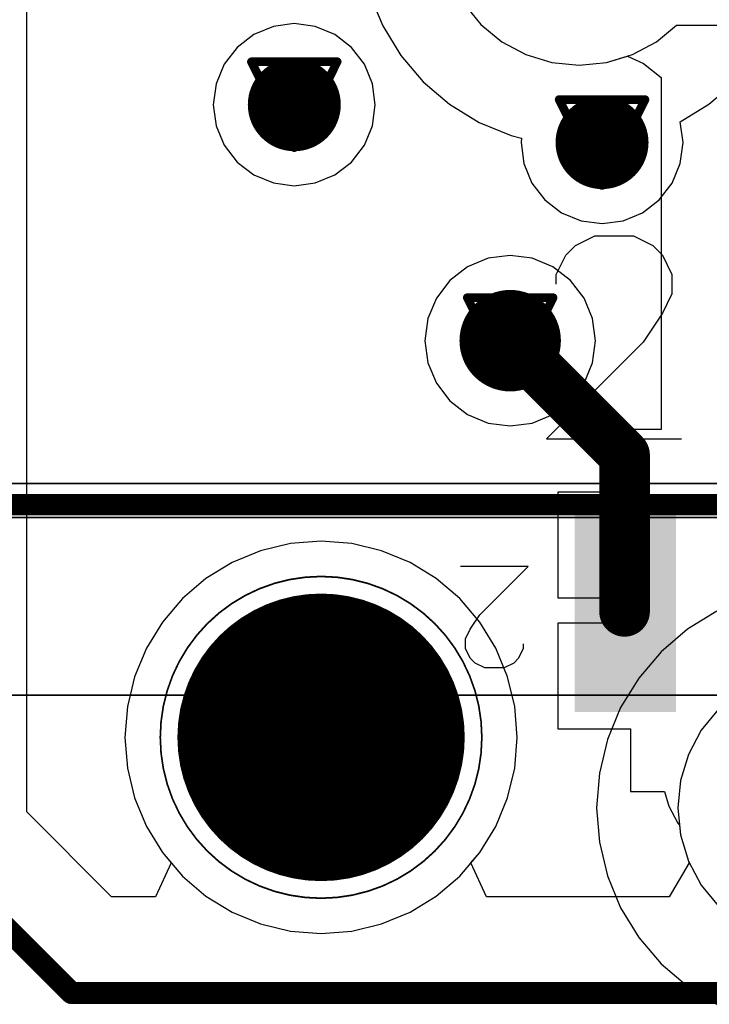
# Model space of a CAD drawing. Header units: millimetres. Extents: x 138 to 555, y 26 to 334.
# Tile 244 of 256: x 166 to 170, y 241 to 247. Entities that reach past the tile are written whole.
import ezdxf

# ---------------------------------------------------------------- set-up
doc = ezdxf.new("R2010")
doc.units = ezdxf.units.MM
for name, color, linetype in [('BottomLayer', 5, 'Continuous'), ('BottomSolder', 6, 'Continuous'), ('DrillDrawing', 1, 'Continuous'), ('Mechanical20', 56, 'Continuous'), ('Mechanical27', 56, 'Continuous'), ('MidLayer1', 16, 'Continuous'), ('MidLayer2', 76, 'Continuous'), ('MidLayer3', 90, 'Continuous'), ('MidLayer4', 156, 'Continuous'), ('MultiLayer', 9, 'Continuous'), ('PadHoleLayer', 156, 'Continuous'), ('TopLayer', 1, 'Continuous'), ('TopOverlay', 2, 'Continuous'), ('TopPaste', 8, 'Continuous'), ('TopSolder', 216, 'Continuous'), ('ViaHoleLayer', 16, 'Continuous')]:
    doc.layers.add(name, color=color, linetype=linetype)

# ---------------------------------------------------------------- blocks, each defined once
blk = doc.blocks.new('CON_SAMTEC_ERF8_030_070_L_DV_TR_MOD_B2123A_504')
at = {"layer": 'BottomSolder', "const_width": 0.85}
blk.add_lwpolyline([(-1.925, -13.4, 1), (-1.075, -13.4, 1)], format="xyb", close=True, dxfattribs=at)
at = {"layer": 'Mechanical20', "const_width": 0.01}
blk.add_lwpolyline([(-3, -15.95), (-3, 15.95)], dxfattribs=at)
at = {"layer": 'Mechanical27'}
for p, q in [((-2.2243, -12.4607), (-2.5099, -12.175)), ((-2.5099, -12.175), (-2.5099, -12.575)), ((-2.0529, -12.2036), (-2.0243, -12.2036)), ((-2.0243, -12.2036), (-1.9672, -12.2322)), ((-1.9672, -12.2322), (-1.9386, -12.2607)), ((-1.9386, -12.2607), (-1.9101, -12.3179)), ((-1.9101, -12.3179), (-1.9101, -12.4321)), ((-1.9101, -12.4321), (-1.9386, -12.4893)), ((-2.1386, -12.5178), (-2.2243, -12.4607)), ((-1.9386, -12.4893), (-1.9672, -12.5178)), ((-2.0815, -12.5464), (-2.1386, -12.5178)), ((-2.0243, -12.5464), (-2.0815, -12.5464)), ((-1.9672, -12.5178), (-2.0243, -12.5464))]:
    blk.add_line(p, q, dxfattribs=at)
at = {"layer": 'Mechanical27', "const_width": 0.01}
for points in [[(-2.8, -15.75), (-2.8, 15.75)], [(-1.75, -15.25), (-1.75, 15.25)]]:
    blk.add_lwpolyline(points, dxfattribs=at)
at = {"layer": 'MultiLayer'}
for points, const_width in [([(-0.5489, -13.4, 1), (-2.4511, -13.4, 1)], 0.01), ([(-2.4536, -13.4, 1), (-2.4486, -13.4, 1)], 0.005), ([(-0.5514, -13.4, 1), (-0.5464, -13.4, 1)], 0.005)]:
    blk.add_lwpolyline(points, format="xyb", close=True, dxfattribs=dict(at, const_width=const_width))
at = {"layer": 'PadHoleLayer', "const_width": 0.75}
blk.add_lwpolyline([(-1.875, -13.4, 1), (-1.125, -13.4, 1)], format="xyb", close=True, dxfattribs=at)
at = {"layer": 'TopLayer'}
blk.add_solid([(-2.8, -11.85), (-1.7, -11.85), (-2.8, -11.35), (-1.7, -11.35)], dxfattribs=at)
at = {"layer": 'TopOverlay'}
for p, q in [((-3.2643, -12.0669), (-3.2643, -11.267)), ((-4.3498, -11.3813), (-4.2355, -11.3242)), ((-4.2355, -11.3242), (-4.1213, -11.3242)), ((-4.1213, -11.3242), (-4.007, -11.3813)), ((-4.4069, -11.4384), (-4.3498, -11.3813)), ((-4.007, -11.3813), (-3.8356, -11.4955)), ((-4.4641, -11.5527), (-4.4069, -11.4384)), ((-3.8356, -11.4955), (-3.2643, -12.0669)), ((-4.4641, -11.7812), (-4.4641, -11.5527)), ((-4.4069, -11.8955), (-4.4641, -11.7812)), ((-4.3498, -11.9526), (-4.4069, -11.8955)), ((-4.2355, -12.0097), (-4.3498, -11.9526)), ((-4.1784, -12.0097), (-4.2355, -12.0097))]:
    blk.add_line(p, q, dxfattribs=at)
at = {"layer": 'TopOverlay', "const_width": 0.127}
blk.add_lwpolyline([(-2.875, -15.825), (-2.875, 15.825)], dxfattribs=at)
at = {"layer": 'TopPaste'}
blk.add_solid([(-2.8, -11.85), (-1.7, -11.85), (-2.8, -11.35), (-1.7, -11.35)], dxfattribs=at)
at = {"layer": 'TopSolder', "const_width": 0.85}
blk.add_lwpolyline([(-1.925, -13.4, 1), (-1.075, -13.4, 1)], format="xyb", close=True, dxfattribs=at)
at = {"layer": 'TopSolder'}
blk.add_solid([(-2.85, -11.9), (-1.65, -11.9), (-2.85, -11.3), (-1.65, -11.3)], dxfattribs=at)

msp = doc.modelspace()

# ---------------------------------------------------------------- linework, layer by layer
at = {"layer": 'BottomLayer'}
for p, q in [((165.9299, 242.3164), (165.9299, 262.2606)), ((168.5121, 247.0972), (168.6146, 246.9724)), ((168.6146, 246.9724), (168.7395, 246.8699)), ((169.655, 246.8699), (169.7735, 246.9672)), ((169.7735, 246.9672), (174.1379, 246.9672)), ((168.7395, 246.8699), (168.8819, 246.7938)), ((169.5126, 246.7938), (169.655, 246.8699)), ((168.8819, 246.7938), (169.0365, 246.7469)), ((169.0365, 246.7469), (169.1972, 246.7311)), ((169.1972, 246.7311), (169.358, 246.7469)), ((169.358, 246.7469), (169.5126, 246.7938)), ((167.489, 243.9028), (167.3121, 243.8603)), ((167.6705, 243.9171), (167.489, 243.9028)), ((167.8519, 243.9028), (167.6705, 243.9171)), ((168.0288, 243.8603), (167.8519, 243.9028)), ((167.3121, 243.8603), (167.144, 243.7907)), ((168.197, 243.7907), (168.0288, 243.8603)), ((167.144, 243.7907), (166.9888, 243.6956)), ((168.3521, 243.6956), (168.197, 243.7907)), ((166.9888, 243.6956), (166.8504, 243.5774)), ((168.4905, 243.5774), (168.3521, 243.6956)), ((166.8504, 243.5774), (166.7322, 243.4391)), ((168.6087, 243.4391), (168.4905, 243.5774)), ((166.7322, 243.4391), (166.6371, 243.2839)), ((168.7038, 243.2839), (168.6087, 243.4391)), ((166.6371, 243.2839), (166.5675, 243.1158)), ((168.7734, 243.1158), (168.7038, 243.2839)), ((166.5675, 243.1158), (166.525, 242.9388)), ((168.8159, 242.9388), (168.7734, 243.1158)), ((166.525, 242.9388), (166.5107, 242.7574)), ((168.8302, 242.7574), (168.8159, 242.9388)), ((170.0218, 242.9237), (169.9194, 242.7989)), ((169.9194, 242.7989), (169.8432, 242.6564)), ((166.5107, 242.7574), (166.525, 242.576)), ((168.8159, 242.576), (168.8302, 242.7574)), ((169.8432, 242.6564), (169.7963, 242.5018)), ((166.525, 242.576), (166.5675, 242.399)), ((168.7734, 242.399), (168.8159, 242.576)), ((169.7963, 242.5018), (169.7805, 242.3411)), ((166.5675, 242.399), (166.6371, 242.2309)), ((168.7038, 242.2309), (168.7734, 242.399)), ((169.7805, 242.3411), (169.7963, 242.1804)), ((166.4308, 241.8155), (165.9299, 242.3164)), ((166.6371, 242.2309), (166.7322, 242.0757)), ((168.6087, 242.0757), (168.7038, 242.2309)), ((169.7963, 242.1804), (169.8432, 242.0258)), ((166.7322, 242.0757), (166.7837, 242.0155)), ((168.5573, 242.0155), (168.6087, 242.0757)), ((169.8432, 242.0258), (169.8487, 242.0155)), ((166.7837, 242.0155), (166.6915, 241.8155)), ((168.6495, 241.8155), (168.5573, 242.0155)), ((169.8487, 242.0155), (169.7288, 241.8155)), ((166.6915, 241.8155), (166.4308, 241.8155)), ((169.7288, 241.8155), (168.6495, 241.8155))]:
    msp.add_line(p, q, dxfattribs=at)
for points, const_width in [([(167.3747, 246.4974, 1), (167.6497, 246.4974, 1)], 0.275), ([(169.1951, 246.2736, 1), (169.4701, 246.2736, 1)], 0.275), ([(168.6392, 245.1024, 1), (168.9392, 245.1024, 1)], 0.3), ([(166.1622, 241.2456, 1), (166.2272, 241.2456, 1)], 0.065), ([(166.1622, 241.2456, 1), (166.2272, 241.2456, 1)], 0.065)]:
    msp.add_lwpolyline(points, format="xyb", close=True, dxfattribs=dict(at, const_width=const_width))
at = {"layer": 'BottomLayer', "const_width": 0.13}
for points in [[(165.5046, 241.9357), (166.1947, 241.2456)], [(166.1947, 241.2456), (179.2357, 241.2456)]]:
    msp.add_lwpolyline(points, dxfattribs=at)
at = {"layer": 'DrillDrawing', "const_width": 0.0508}
for points in [[(167.2582, 246.7514), (167.7662, 246.7514)], [(167.2582, 246.7514), (167.5122, 246.2434)], [(167.5122, 246.2434), (167.7662, 246.7514)], [(167.3598, 246.6498), (167.6646, 246.6498)], [(167.3598, 246.6498), (167.5122, 246.345)], [(167.5122, 246.345), (167.6646, 246.6498)], [(169.0786, 246.5276), (169.5866, 246.5276)], [(169.0786, 246.5276), (169.3326, 246.0196)], [(169.3326, 246.0196), (169.5866, 246.5276)], [(169.1802, 246.426), (169.485, 246.426)], [(169.1802, 246.426), (169.3326, 246.1212)], [(169.3326, 246.1212), (169.485, 246.426)], [(168.5352, 245.3564), (169.0432, 245.3564)], [(168.5352, 245.3564), (168.7892, 244.8484)], [(168.7892, 244.8484), (169.0432, 245.3564)], [(168.6368, 245.2548), (168.9416, 245.2548)], [(168.6368, 245.2548), (168.7892, 244.95)], [(168.7892, 244.95), (168.9416, 245.2548)], [(167.4165, 243.0114), (167.9245, 243.0114)], [(167.4165, 242.5034), (167.4165, 243.0114)], [(167.9245, 242.5034), (167.9245, 243.0114)], [(167.4165, 242.5034), (167.9245, 242.5034)]]:
    msp.add_lwpolyline(points, dxfattribs=at)
at = {"layer": 'DrillDrawing', "const_width": 0.0254}
for points in [[(167.2455, 246.7514, 1), (167.2709, 246.7514, 1)], [(167.2455, 246.7514, 1), (167.2709, 246.7514, 1)], [(167.7535, 246.7514, 1), (167.7789, 246.7514, 1)], [(167.7535, 246.7514, 1), (167.7789, 246.7514, 1)], [(167.3471, 246.6498, 1), (167.3725, 246.6498, 1)], [(167.3471, 246.6498, 1), (167.3725, 246.6498, 1)], [(167.6519, 246.6498, 1), (167.6773, 246.6498, 1)], [(167.6519, 246.6498, 1), (167.6773, 246.6498, 1)], [(169.0659, 246.5276, 1), (169.0913, 246.5276, 1)], [(169.0659, 246.5276, 1), (169.0913, 246.5276, 1)], [(169.5739, 246.5276, 1), (169.5993, 246.5276, 1)], [(169.5739, 246.5276, 1), (169.5993, 246.5276, 1)], [(169.1675, 246.426, 1), (169.1929, 246.426, 1)], [(169.1675, 246.426, 1), (169.1929, 246.426, 1)], [(169.4723, 246.426, 1), (169.4977, 246.426, 1)], [(169.4723, 246.426, 1), (169.4977, 246.426, 1)], [(167.4995, 246.345, 1), (167.5249, 246.345, 1)], [(167.4995, 246.345, 1), (167.5249, 246.345, 1)], [(167.4995, 246.2434, 1), (167.5249, 246.2434, 1)], [(167.4995, 246.2434, 1), (167.5249, 246.2434, 1)], [(169.3199, 246.1212, 1), (169.3453, 246.1212, 1)], [(169.3199, 246.1212, 1), (169.3453, 246.1212, 1)], [(169.3199, 246.0196, 1), (169.3453, 246.0196, 1)], [(169.3199, 246.0196, 1), (169.3453, 246.0196, 1)], [(168.5225, 245.3564, 1), (168.5479, 245.3564, 1)], [(168.5225, 245.3564, 1), (168.5479, 245.3564, 1)], [(169.0305, 245.3564, 1), (169.0559, 245.3564, 1)], [(169.0305, 245.3564, 1), (169.0559, 245.3564, 1)], [(168.6241, 245.2548, 1), (168.6495, 245.2548, 1)], [(168.6241, 245.2548, 1), (168.6495, 245.2548, 1)], [(168.9289, 245.2548, 1), (168.9543, 245.2548, 1)], [(168.9289, 245.2548, 1), (168.9543, 245.2548, 1)], [(168.7765, 244.95, 1), (168.8019, 244.95, 1)], [(168.7765, 244.95, 1), (168.8019, 244.95, 1)], [(168.7765, 244.8484, 1), (168.8019, 244.8484, 1)], [(168.7765, 244.8484, 1), (168.8019, 244.8484, 1)], [(167.4038, 243.0114, 1), (167.4292, 243.0114, 1)], [(167.4038, 243.0114, 1), (167.4292, 243.0114, 1)], [(167.9118, 243.0114, 1), (167.9372, 243.0114, 1)], [(167.9118, 243.0114, 1), (167.9372, 243.0114, 1)], [(167.4038, 242.5034, 1), (167.4292, 242.5034, 1)], [(167.4038, 242.5034, 1), (167.4292, 242.5034, 1)], [(167.9118, 242.5034, 1), (167.9372, 242.5034, 1)], [(167.9118, 242.5034, 1), (167.9372, 242.5034, 1)]]:
    msp.add_lwpolyline(points, format="xyb", close=True, dxfattribs=at)
at = {"layer": 'MidLayer1'}
for points, const_width in [([(167.3747, 246.4974, 1), (167.6497, 246.4974, 1)], 0.275), ([(169.1951, 246.2736, 1), (169.4701, 246.2736, 1)], 0.275), ([(168.6392, 245.1024, 1), (168.9392, 245.1024, 1)], 0.3)]:
    msp.add_lwpolyline(points, format="xyb", close=True, dxfattribs=dict(at, const_width=const_width))
at = {"layer": 'MidLayer2'}
for p, q in [((167.489, 243.9028), (167.3121, 243.8603)), ((167.6705, 243.9171), (167.489, 243.9028)), ((167.8519, 243.9028), (167.6705, 243.9171)), ((168.0288, 243.8603), (167.8519, 243.9028)), ((167.3121, 243.8603), (167.144, 243.7907)), ((168.197, 243.7907), (168.0288, 243.8603)), ((167.144, 243.7907), (166.9888, 243.6956)), ((168.3521, 243.6956), (168.197, 243.7907)), ((166.9888, 243.6956), (166.8504, 243.5774)), ((168.4905, 243.5774), (168.3521, 243.6956)), ((166.8504, 243.5774), (166.7322, 243.4391)), ((168.6087, 243.4391), (168.4905, 243.5774)), ((166.7322, 243.4391), (166.6371, 243.2839)), ((168.7038, 243.2839), (168.6087, 243.4391)), ((166.6371, 243.2839), (166.5675, 243.1158)), ((168.7734, 243.1158), (168.7038, 243.2839)), ((166.5675, 243.1158), (166.525, 242.9388)), ((168.8159, 242.9388), (168.7734, 243.1158)), ((166.525, 242.9388), (166.5107, 242.7574)), ((168.8302, 242.7574), (168.8159, 242.9388)), ((166.5107, 242.7574), (166.525, 242.576)), ((168.8159, 242.576), (168.8302, 242.7574)), ((166.525, 242.576), (166.5675, 242.399)), ((168.7734, 242.399), (168.8159, 242.576)), ((166.5675, 242.399), (166.6371, 242.2309)), ((168.7038, 242.2309), (168.7734, 242.399)), ((166.6371, 242.2309), (166.7322, 242.0757)), ((168.6087, 242.0757), (168.7038, 242.2309)), ((166.7322, 242.0757), (166.8504, 241.9373)), ((168.4905, 241.9373), (168.6087, 242.0757)), ((166.8504, 241.9373), (166.9888, 241.8192)), ((168.3521, 241.8192), (168.4905, 241.9373)), ((166.9888, 241.8192), (167.144, 241.7241)), ((168.197, 241.7241), (168.3521, 241.8192)), ((167.144, 241.7241), (167.3121, 241.6544)), ((168.0288, 241.6544), (168.197, 241.7241)), ((167.3121, 241.6544), (167.489, 241.6119)), ((167.8519, 241.6119), (168.0288, 241.6544)), ((167.489, 241.6119), (167.6705, 241.5977)), ((167.6705, 241.5977), (167.8519, 241.6119))]:
    msp.add_line(p, q, dxfattribs=at)
for points, const_width in [([(167.3747, 246.4974, 1), (167.6497, 246.4974, 1)], 0.275), ([(169.1951, 246.2736, 1), (169.4701, 246.2736, 1)], 0.275), ([(168.6392, 245.1024, 1), (168.9392, 245.1024, 1)], 0.3)]:
    msp.add_lwpolyline(points, format="xyb", close=True, dxfattribs=dict(at, const_width=const_width))
at = {"layer": 'MidLayer3'}
for p, q in [((167.489, 243.9028), (167.3121, 243.8603)), ((167.6705, 243.9171), (167.489, 243.9028)), ((167.8519, 243.9028), (167.6705, 243.9171)), ((168.0288, 243.8603), (167.8519, 243.9028)), ((167.3121, 243.8603), (167.144, 243.7907)), ((168.197, 243.7907), (168.0288, 243.8603)), ((167.144, 243.7907), (166.9888, 243.6956)), ((168.3521, 243.6956), (168.197, 243.7907)), ((166.9888, 243.6956), (166.8504, 243.5774)), ((168.4905, 243.5774), (168.3521, 243.6956)), ((166.8504, 243.5774), (166.7322, 243.4391)), ((168.6087, 243.4391), (168.4905, 243.5774)), ((166.7322, 243.4391), (166.6371, 243.2839)), ((168.7038, 243.2839), (168.6087, 243.4391)), ((166.6371, 243.2839), (166.5675, 243.1158)), ((168.7734, 243.1158), (168.7038, 243.2839)), ((166.5675, 243.1158), (166.525, 242.9388)), ((168.8159, 242.9388), (168.7734, 243.1158)), ((166.525, 242.9388), (166.5107, 242.7574)), ((168.8302, 242.7574), (168.8159, 242.9388)), ((166.5107, 242.7574), (166.525, 242.576)), ((168.8159, 242.576), (168.8302, 242.7574)), ((166.525, 242.576), (166.5675, 242.399)), ((168.7734, 242.399), (168.8159, 242.576)), ((166.5675, 242.399), (166.6371, 242.2309)), ((168.7038, 242.2309), (168.7734, 242.399)), ((166.6371, 242.2309), (166.7322, 242.0757)), ((168.6087, 242.0757), (168.7038, 242.2309)), ((166.7322, 242.0757), (166.8504, 241.9373)), ((168.4905, 241.9373), (168.6087, 242.0757)), ((166.8504, 241.9373), (166.9888, 241.8192)), ((168.3521, 241.8192), (168.4905, 241.9373)), ((166.9888, 241.8192), (167.144, 241.7241)), ((168.197, 241.7241), (168.3521, 241.8192)), ((167.144, 241.7241), (167.3121, 241.6544)), ((168.0288, 241.6544), (168.197, 241.7241)), ((167.3121, 241.6544), (167.489, 241.6119)), ((167.8519, 241.6119), (168.0288, 241.6544)), ((167.489, 241.6119), (167.6705, 241.5977)), ((167.6705, 241.5977), (167.8519, 241.6119))]:
    msp.add_line(p, q, dxfattribs=at)
for points, const_width in [([(167.3747, 246.4974, 1), (167.6497, 246.4974, 1)], 0.275), ([(169.1951, 246.2736, 1), (169.4701, 246.2736, 1)], 0.275), ([(168.6392, 245.1024, 1), (168.9392, 245.1024, 1)], 0.3)]:
    msp.add_lwpolyline(points, format="xyb", close=True, dxfattribs=dict(at, const_width=const_width))
at = {"layer": 'MidLayer4'}
for p, q in [((167.957, 247.1521), (168.0354, 246.963)), ((167.5122, 246.9765), (167.3882, 246.9601)), ((167.6362, 246.9601), (167.5122, 246.9765)), ((167.3882, 246.9601), (167.2727, 246.9123)), ((167.7518, 246.9123), (167.6362, 246.9601)), ((168.0354, 246.963), (168.1423, 246.7885)), ((167.2727, 246.9123), (167.1735, 246.8361)), ((167.851, 246.8361), (167.7518, 246.9123)), ((167.1735, 246.8361), (167.0973, 246.7369)), ((167.9272, 246.7369), (167.851, 246.8361)), ((168.1423, 246.7885), (168.2752, 246.6329)), ((167.0973, 246.7369), (167.0495, 246.6214)), ((167.975, 246.6214), (167.9272, 246.7369)), ((168.2752, 246.6329), (168.4308, 246.5)), ((169.9637, 246.5), (170.1193, 246.6329)), ((167.0495, 246.6214), (167.0331, 246.4974)), ((167.9913, 246.4974), (167.975, 246.6214)), ((167.0331, 246.4974), (167.0495, 246.3734)), ((167.975, 246.3734), (167.9913, 246.4974)), ((168.4308, 246.5), (168.6052, 246.3931)), ((169.7955, 246.3969), (169.9637, 246.5)), ((168.6052, 246.3931), (168.7943, 246.3148)), ((169.8117, 246.2736), (169.7955, 246.3969)), ((167.0495, 246.3734), (167.0973, 246.2578)), ((167.9272, 246.2578), (167.975, 246.3734)), ((168.7943, 246.3148), (168.857, 246.2998)), ((168.857, 246.2998), (168.8535, 246.2736)), ((167.0973, 246.2578), (167.1735, 246.1586)), ((167.851, 246.1586), (167.9272, 246.2578)), ((168.8535, 246.2736), (168.8699, 246.1496)), ((169.7954, 246.1496), (169.8117, 246.2736)), ((167.1735, 246.1586), (167.2727, 246.0825)), ((167.7518, 246.0825), (167.851, 246.1586)), ((168.8699, 246.1496), (168.9177, 246.0341)), ((169.7475, 246.0341), (169.7954, 246.1496)), ((167.2727, 246.0825), (167.3882, 246.0346)), ((167.6362, 246.0346), (167.7518, 246.0825)), ((167.3882, 246.0346), (167.5122, 246.0183)), ((167.5122, 246.0183), (167.6362, 246.0346)), ((168.9177, 246.0341), (168.9939, 245.9349)), ((169.6714, 245.9349), (169.7475, 246.0341)), ((168.9939, 245.9349), (169.0931, 245.8587)), ((169.5722, 245.8587), (169.6714, 245.9349)), ((169.0931, 245.8587), (169.2086, 245.8109)), ((169.2086, 245.8109), (169.3326, 245.7945)), ((169.3326, 245.7945), (169.4566, 245.8109)), ((169.4566, 245.8109), (169.5722, 245.8587)), ((168.6587, 245.5895), (168.5371, 245.5392)), ((168.7892, 245.6067), (168.6587, 245.5895)), ((168.9198, 245.5895), (168.7892, 245.6067)), ((169.0414, 245.5392), (168.9198, 245.5895)), ((168.5371, 245.5392), (168.4326, 245.459)), ((169.1458, 245.459), (169.0414, 245.5392)), ((168.4326, 245.459), (168.3525, 245.3546)), ((169.226, 245.3546), (169.1458, 245.459)), ((168.3525, 245.3546), (168.3021, 245.2329)), ((169.2764, 245.2329), (169.226, 245.3546)), ((168.3021, 245.2329), (168.2849, 245.1024)), ((169.2935, 245.1024), (169.2764, 245.2329)), ((168.2849, 245.1024), (168.3021, 244.9719)), ((169.2764, 244.9719), (169.2935, 245.1024)), ((168.3021, 244.9719), (168.3525, 244.8503)), ((169.226, 244.8503), (169.2764, 244.9719)), ((168.3525, 244.8503), (168.4326, 244.7458)), ((169.1458, 244.7458), (169.226, 244.8503)), ((168.4326, 244.7458), (168.5371, 244.6657)), ((169.0414, 244.6657), (169.1458, 244.7458)), ((168.5371, 244.6657), (168.6587, 244.6153)), ((168.9198, 244.6153), (169.0414, 244.6657)), ((168.6587, 244.6153), (168.7892, 244.5981)), ((168.7892, 244.5981), (168.9198, 244.6153)), ((167.489, 243.9028), (167.3121, 243.8603)), ((167.6705, 243.9171), (167.489, 243.9028)), ((167.8519, 243.9028), (167.6705, 243.9171)), ((168.0288, 243.8603), (167.8519, 243.9028)), ((167.3121, 243.8603), (167.144, 243.7907)), ((168.197, 243.7907), (168.0288, 243.8603)), ((167.144, 243.7907), (166.9888, 243.6956)), ((168.3521, 243.6956), (168.197, 243.7907)), ((166.9888, 243.6956), (166.8504, 243.5774)), ((168.4905, 243.5774), (168.3521, 243.6956)), ((166.8504, 243.5774), (166.7322, 243.4391)), ((168.6087, 243.4391), (168.4905, 243.5774)), ((170.0124, 243.503), (169.838, 243.3961)), ((166.7322, 243.4391), (166.6371, 243.2839)), ((168.7038, 243.2839), (168.6087, 243.4391)), ((169.838, 243.3961), (169.6824, 243.2632)), ((166.6371, 243.2839), (166.5675, 243.1158)), ((168.7734, 243.1158), (168.7038, 243.2839)), ((169.6824, 243.2632), (169.5495, 243.1076)), ((166.5675, 243.1158), (166.525, 242.9388)), ((168.8159, 242.9388), (168.7734, 243.1158)), ((169.5495, 243.1076), (169.4426, 242.9331)), ((166.525, 242.9388), (166.5107, 242.7574)), ((168.8302, 242.7574), (168.8159, 242.9388)), ((169.4426, 242.9331), (169.3643, 242.7441)), ((166.5107, 242.7574), (166.525, 242.576)), ((168.8159, 242.576), (168.8302, 242.7574)), ((169.3643, 242.7441), (169.3165, 242.5451)), ((166.525, 242.576), (166.5675, 242.399)), ((168.7734, 242.399), (168.8159, 242.576)), ((169.3165, 242.5451), (169.3004, 242.3411)), ((166.5675, 242.399), (166.6371, 242.2309)), ((168.7038, 242.2309), (168.7734, 242.399)), ((169.3004, 242.3411), (169.3165, 242.1371)), ((166.6371, 242.2309), (166.7322, 242.0757)), ((168.6087, 242.0757), (168.7038, 242.2309)), ((169.3165, 242.1371), (169.3643, 241.9381)), ((166.7322, 242.0757), (166.8504, 241.9373)), ((168.4905, 241.9373), (168.6087, 242.0757)), ((166.8504, 241.9373), (166.9888, 241.8192)), ((168.3521, 241.8192), (168.4905, 241.9373)), ((169.3643, 241.9381), (169.4426, 241.7491)), ((166.9888, 241.8192), (167.144, 241.7241)), ((168.197, 241.7241), (168.3521, 241.8192)), ((169.4426, 241.7491), (169.5495, 241.5746)), ((167.144, 241.7241), (167.3121, 241.6544)), ((168.0288, 241.6544), (168.197, 241.7241)), ((167.3121, 241.6544), (167.489, 241.6119)), ((167.8519, 241.6119), (168.0288, 241.6544)), ((167.489, 241.6119), (167.6705, 241.5977)), ((167.6705, 241.5977), (167.8519, 241.6119)), ((169.5495, 241.5746), (169.6824, 241.419)), ((169.6824, 241.419), (169.838, 241.2861)), ((169.838, 241.2861), (170.0124, 241.1792))]:
    msp.add_line(p, q, dxfattribs=at)
for points, const_width in [([(167.3747, 246.4974, 1), (167.6497, 246.4974, 1)], 0.275), ([(169.1951, 246.2736, 1), (169.4701, 246.2736, 1)], 0.275), ([(168.6392, 245.1024, 1), (168.9392, 245.1024, 1)], 0.3)]:
    msp.add_lwpolyline(points, format="xyb", close=True, dxfattribs=dict(at, const_width=const_width))
at = {"layer": 'MultiLayer'}
for points, const_width in [([(167.3747, 246.4974, 1), (167.6497, 246.4974, 1)], 0.275), ([(169.1951, 246.2736, 1), (169.4701, 246.2736, 1)], 0.275), ([(168.6392, 245.1024, 1), (168.9392, 245.1024, 1)], 0.3)]:
    msp.add_lwpolyline(points, format="xyb", close=True, dxfattribs=dict(at, const_width=const_width))
at = {"layer": 'TopLayer'}
for p, q in [((168.5121, 247.0972), (168.6146, 246.9724)), ((168.6146, 246.9724), (168.7395, 246.8699)), ((168.7395, 246.8699), (168.8819, 246.7938)), ((168.8819, 246.7938), (169.0365, 246.7469)), ((169.0365, 246.7469), (169.1972, 246.7311)), ((169.1972, 246.7311), (169.358, 246.7469)), ((169.358, 246.7469), (169.4826, 246.7847)), ((169.4826, 246.7847), (169.5777, 246.7417)), ((169.5777, 246.7417), (169.6826, 246.6579)), ((169.6826, 246.6579), (169.6826, 244.5774)), ((169.6826, 244.5774), (169.5005, 244.5774)), ((169.5005, 244.5774), (169.5005, 244.2074)), ((169.5005, 244.2074), (169.0705, 244.2074)), ((169.0705, 244.2074), (169.0705, 243.5824)), ((167.489, 243.9028), (167.3121, 243.8603)), ((167.6705, 243.9171), (167.489, 243.9028)), ((167.8519, 243.9028), (167.6705, 243.9171)), ((168.0288, 243.8603), (167.8519, 243.9028)), ((167.3121, 243.8603), (167.144, 243.7907)), ((168.197, 243.7907), (168.0288, 243.8603)), ((167.144, 243.7907), (166.9888, 243.6956)), ((168.3521, 243.6956), (168.197, 243.7907)), ((166.9888, 243.6956), (166.8504, 243.5774)), ((168.4905, 243.5774), (168.3521, 243.6956)), ((166.8504, 243.5774), (166.7322, 243.4391)), ((168.6087, 243.4391), (168.4905, 243.5774)), ((169.0705, 243.5824), (169.4705, 243.5824)), ((169.4705, 243.5824), (169.4705, 243.4324)), ((166.7322, 243.4391), (166.6371, 243.2839)), ((168.7038, 243.2839), (168.6087, 243.4391)), ((169.4705, 243.4324), (169.0705, 243.4324)), ((169.0705, 243.4324), (169.0705, 242.8074)), ((166.6371, 243.2839), (166.5675, 243.1158)), ((168.7734, 243.1158), (168.7038, 243.2839)), ((166.5675, 243.1158), (166.525, 242.9388)), ((168.8159, 242.9388), (168.7734, 243.1158)), ((166.525, 242.9388), (166.5107, 242.7574)), ((168.8302, 242.7574), (168.8159, 242.9388)), ((169.0705, 242.8074), (169.5005, 242.8074)), ((169.5005, 242.8074), (169.5005, 242.4374)), ((166.5107, 242.7574), (166.525, 242.576)), ((168.8159, 242.576), (168.8302, 242.7574)), ((166.525, 242.576), (166.5675, 242.399)), ((168.7734, 242.399), (168.8159, 242.576)), ((169.5005, 242.4374), (169.7013, 242.4374)), ((169.7013, 242.4374), (169.7274, 242.3513)), ((166.5675, 242.399), (166.6371, 242.2309)), ((168.7038, 242.2309), (168.7734, 242.399)), ((169.7274, 242.3513), (169.7817, 242.2497)), ((166.6371, 242.2309), (166.7322, 242.0757)), ((168.6087, 242.0757), (168.7038, 242.2309)), ((169.7817, 242.2497), (169.7906, 242.2389)), ((169.7906, 242.2389), (169.7963, 242.1804)), ((169.7963, 242.1804), (169.8432, 242.0258)), ((166.7322, 242.0757), (166.8504, 241.9373)), ((168.4905, 241.9373), (168.6087, 242.0757)), ((169.8432, 242.0258), (169.9194, 241.8833)), ((166.8504, 241.9373), (166.9888, 241.8192)), ((168.3521, 241.8192), (168.4905, 241.9373)), ((169.9194, 241.8833), (170.0218, 241.7585)), ((166.9888, 241.8192), (167.144, 241.7241)), ((168.197, 241.7241), (168.3521, 241.8192)), ((167.144, 241.7241), (167.3121, 241.6544)), ((168.0288, 241.6544), (168.197, 241.7241)), ((167.3121, 241.6544), (167.489, 241.6119)), ((167.8519, 241.6119), (168.0288, 241.6544)), ((167.489, 241.6119), (167.6705, 241.5977)), ((167.6705, 241.5977), (167.8519, 241.6119))]:
    msp.add_line(p, q, dxfattribs=at)
for points, const_width in [([(167.3747, 246.4974, 1), (167.6497, 246.4974, 1)], 0.275), ([(169.1951, 246.2736, 1), (169.4701, 246.2736, 1)], 0.275), ([(168.6392, 245.1024, 1), (168.9392, 245.1024, 1)], 0.3), ([(168.7142, 245.1024, 1), (168.8642, 245.1024, 1)], 0.15), ([(169.3906, 244.4261, 1), (169.5406, 244.4261, 1)], 0.15), ([(169.3906, 244.4261, 1), (169.5406, 244.4261, 1)], 0.15), ([(169.3906, 243.5025, 1), (169.5406, 243.5025, 1)], 0.15)]:
    msp.add_lwpolyline(points, format="xyb", close=True, dxfattribs=dict(at, const_width=const_width))
at = {"layer": 'TopLayer', "const_width": 0.3}
for points in [[(168.7892, 245.1024), (169.4656, 244.4261)], [(169.4656, 243.5025), (169.4656, 244.4261)]]:
    msp.add_lwpolyline(points, dxfattribs=at)
at = {"layer": 'ViaHoleLayer', "const_width": 0.15}
for points in [[(167.4372, 246.4974, 1), (167.5872, 246.4974, 1)], [(169.2576, 246.2736, 1), (169.4076, 246.2736, 1)], [(168.7142, 245.1024, 1), (168.8642, 245.1024, 1)]]:
    msp.add_lwpolyline(points, format="xyb", close=True, dxfattribs=at)

# ---------------------------------------------------------------- block references
at = {"rotation": 270}
msp.add_blockref('CON_SAMTEC_ERF8_030_070_L_DV_TR_MOD_B2123A_504', (181.0705, 241.2574), dxfattribs=at)

doc.saveas('drawing.dxf')
